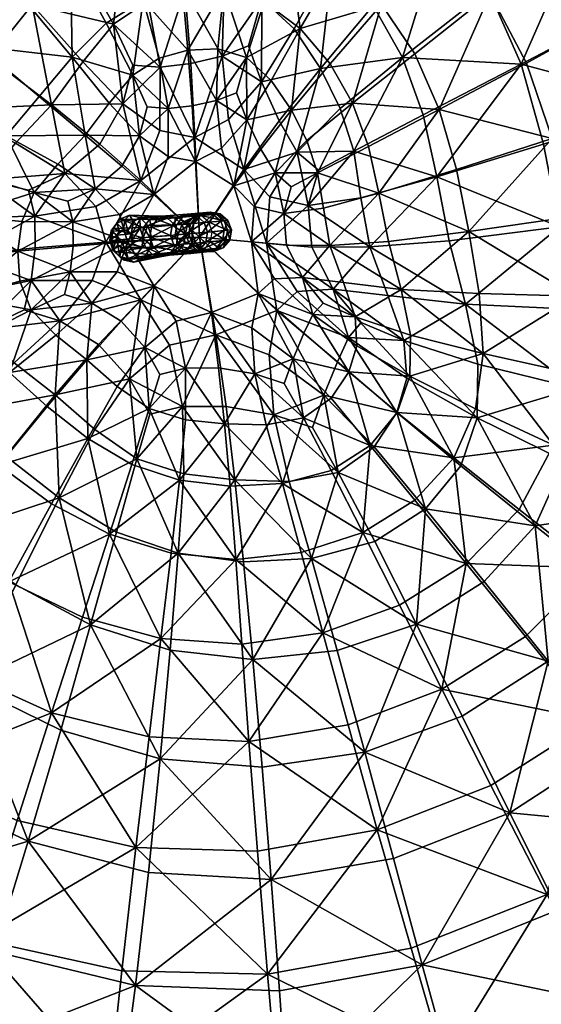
# Model space of a CAD drawing. Header units: millimetres. Extents: x -100 to 100, y -108 to 108.
# Tile 13 of 21: x -1 to 16, y -31 to 3. Entities that reach past the tile are written whole.
import ezdxf

# ---------------------------------------------------------------- set-up
doc = ezdxf.new("R2010")
doc.units = ezdxf.units.MM
doc.layers.get('0').update_dxf_attribs({"color": 53, "true_color": 0xc6e157})

msp = doc.modelspace()

# ---------------------------------------------------------------- meshes
at = {"color": 54, "true_color": 0x94b11b}
mesh = msp.add_polyface(dxfattribs=at)
corners = [(3.988, 6.41, 0.042), (3.705, 9.366, 0.271), (6.239, 9.303, 0.267), (-2.799, 10.664, 1.525), (-1.084, 7.586, 0.263), (-3.228, 5.944, 0.267), (-5.547, 8.721, 1.525), (-5.139, 3.951, 0.271), (-7.946, 6.309, 1.525), (1.246, 8.76, 0.267), (4.219, 3.878, 0.469), (2.881, 3.475, 0.431), (2.146, 5.901, 0.027), (1.624, 2.68, 0.394), (0.405, 4.914, 0.012), (-2.69, 1.894, 0.042), (-1.207, 3.53, 0.027), (0.462, 1.522, 0.431), (-6.769, 1.724, 0.267), (3.622, 9.861, 59.327), (4.012, 6.576, 58.603), (5.876, 6.602, 58.666), (-5.145, 3.533, 59.327), (-2.35, 1.507, 58.603), (-0.895, 3.31, 58.666), (-3.216, 5.766, 59.353), (0.617, 4.888, 58.73), (-1.111, 7.684, 59.378), (-3.127, 10.864, 59.206), (-5.903, 8.581, 59.2), (-8.361, 5.864, 59.193), (2.256, 5.991, 58.666), (1.177, 9.088, 59.353), (-6.904, 1.186, 59.353), (-3.818, -0.266, 58.666), (4.296, 3.813, 57.395), (3.034, 3.43, 57.522), (1.87, 2.647, 57.65), (2.528, 1.25, 56.692), (3.453, 1.183, 56.213), (4.498, 1.308, 55.94), (-0.241, -0.092, 57.395), (0.825, 1.365, 57.522), (4.403, 1.766, 1.18), (3.43, 1.493, 1.105), (2.53, 0.919, 1.03)]
mesh.append_faces([[corners[k] for k in face] for face in [(0, 1, 2, 0), (3, 4, 5, 3), (5, 6, 3, 5), (5, 7, 8, 5), (8, 6, 5, 8), (9, 4, 3, 9), (0, 10, 11, 0), (11, 12, 0, 11), (11, 13, 14, 11), (14, 12, 11, 14), (14, 4, 9, 14), (9, 12, 14, 9), (9, 1, 0, 9), (0, 12, 9, 0), (15, 16, 17, 15), (15, 7, 5, 15), (5, 16, 15, 5), (5, 4, 14, 5), (14, 16, 5, 14), (14, 13, 17, 14), (17, 16, 14, 17), (18, 7, 15, 18), (19, 20, 21, 19), (22, 23, 24, 22), (24, 25, 22, 24), (24, 26, 27, 24), (27, 25, 24, 27), (27, 28, 29, 27), (29, 25, 27, 29), (29, 30, 22, 29), (22, 25, 29, 22), (31, 20, 19, 31), (19, 32, 31, 19), (27, 26, 31, 27), (31, 32, 27, 31), (22, 33, 34, 22), (35, 20, 31, 35), (31, 36, 35, 31), (31, 26, 37, 31), (37, 36, 31, 37), (37, 38, 39, 37), (39, 36, 37, 39), (39, 40, 35, 39), (35, 36, 39, 35), (24, 23, 41, 24), (37, 26, 24, 37), (24, 42, 37, 24), (11, 10, 43, 11), (43, 44, 11, 43), (45, 13, 11, 45), (11, 44, 45, 11)]], dxfattribs={"vtx2": -1, "vtx3": -1, "color": 54})
mesh = msp.add_polyface(dxfattribs=at)
corners = [(10.005, -0.041, 0.431), (9.243, 1.3, 0.469), (10.99, 3.316, 0.042), (8.219, 2.504, 0.431), (9.512, 4.737, 0.027), (6.993, 3.411, 0.394), (7.786, 5.788, 0.012), (11.041, 7.422, 0.267), (5.625, 3.863, 0.431), (4.219, 3.878, 0.469), (3.988, 6.41, 0.042), (5.906, 6.359, 0.027), (9.339, 4.867, 58.666), (10.704, 3.288, 58.603), (13.101, 6.03, 59.327), (11.093, 7.879, 59.353), (8.745, 9.211, 59.378), (8.909, 1.143, 57.395), (9.586, -0.22, 57.522), (11.707, 1.515, 58.666), (7.511, -0.638, 55.94), (8.126, -1.7, 56.213), (8.014, 2.489, 57.522), (7.7, 6.042, 58.73), (6.918, 3.509, 57.65), (6.46, 1.917, 56.692), (6.902, 0.687, 56.213), (5.876, 6.602, 58.666), (4.012, 6.576, 58.603), (4.296, 3.813, 57.395), (5.635, 3.895, 57.522), (4.498, 1.308, 55.94), (5.572, 1.563, 56.213), (5.783, -0.596, 55.031), (4.639, -1.202, 54.472), (7.924, -0.282, 1.18), (4.403, 1.766, 1.18), (5.425, 1.814, 1.105), (6.402, 1.513, 1.03), (6.057, 0.318, 1.594), (5.377, 0.055, 1.876), (4.548, -0.133, 2.037), (7.238, 0.737, 1.105), (6.403, -0.607, 1.876)]
mesh.append_faces([[corners[k] for k in face] for face in [(0, 1, 2, 0), (2, 1, 3, 2), (3, 4, 2, 3), (3, 5, 6, 3), (6, 4, 3, 6), (7, 4, 6, 7), (2, 4, 7, 2), (8, 9, 10, 8), (10, 11, 8, 10), (6, 5, 8, 6), (8, 11, 6, 8), (12, 13, 14, 12), (12, 15, 16, 12), (17, 18, 19, 17), (17, 20, 21, 17), (17, 13, 12, 17), (12, 22, 17, 12), (12, 23, 24, 12), (24, 22, 12, 24), (24, 25, 26, 24), (26, 22, 24, 26), (26, 20, 17, 26), (17, 22, 26, 17), (27, 28, 29, 27), (29, 30, 27, 29), (29, 31, 32, 29), (32, 30, 29, 32), (32, 25, 24, 32), (24, 30, 32, 24), (24, 23, 27, 24), (27, 30, 24, 27), (26, 25, 32, 26), (32, 33, 26, 32), (32, 31, 34, 32), (35, 1, 0, 35), (36, 9, 8, 36), (8, 37, 36, 8), (8, 5, 38, 8), (38, 37, 8, 38), (38, 39, 40, 38), (40, 37, 38, 40), (40, 41, 36, 40), (36, 37, 40, 36), (3, 1, 35, 3), (35, 42, 3, 35), (43, 42, 35, 43), (43, 39, 38, 43), (38, 42, 43, 38), (38, 5, 3, 38), (3, 42, 38, 3), (40, 39, 43, 40)]], dxfattribs={"vtx2": -1, "vtx3": -1, "color": 54})
mesh = msp.add_polyface(dxfattribs=at)
corners = [(20.696, 8.795, 4.177), (23.002, 5.305, 4.177), (19.312, 3.192, 1.525), (17.583, 6.08, 1.525), (15.92, 1.327, 0.263), (14.686, 3.684, 0.267), (13.067, 5.745, 0.271), (15.379, 8.569, 1.525), (21.24, -3.31, 1.525), (17.338, -3.913, 0.271), (16.793, -1.236, 0.267), (20.54, 0.023, 1.525), (13.964, -4.404, 0.042), (11.227, -4.74, 0.469), (10.904, -3.097, 0.431), (13.539, -2.29, 0.027), (10.544, -1.509, 0.394), (12.955, -0.252, 0.012), (10.99, 3.316, 0.042), (12.121, 1.635, 0.027), (10.005, -0.041, 0.431), (11.041, 7.422, 0.267), (18.014, 6.464, 59.2), (19.657, 3.345, 59.206), (23.768, 5.56, 57.825), (13.101, 6.03, 59.327), (10.704, 3.288, 58.603), (11.707, 1.515, 58.666), (14.629, 3.807, 59.353), (12.41, -0.434, 58.73), (15.742, 1.291, 59.378), (15.831, 9.164, 59.193), (12.872, -2.543, 58.666), (13.288, -4.72, 58.603), (17.043, -4.25, 59.327), (16.506, -1.432, 59.353), (21.462, -3.604, 59.193), (20.791, -0.059, 59.2), (11.093, 7.879, 59.353), (9.339, 4.867, 58.666), (10.588, -4.926, 57.395), (10.292, -3.262, 57.522), (10.048, -1.666, 57.65), (8.909, 1.143, 57.395), (9.586, -0.22, 57.522)]
mesh.append_faces([[corners[k] for k in face] for face in [(0, 1, 2, 0), (2, 3, 0, 2), (2, 4, 5, 2), (5, 3, 2, 5), (5, 6, 7, 5), (7, 3, 5, 7), (8, 9, 10, 8), (10, 11, 8, 10), (10, 4, 2, 10), (2, 11, 10, 2), (12, 13, 14, 12), (14, 15, 12, 14), (14, 16, 17, 14), (17, 15, 14, 17), (17, 4, 10, 17), (10, 15, 17, 10), (10, 9, 12, 10), (12, 15, 10, 12), (18, 19, 20, 18), (18, 6, 5, 18), (5, 19, 18, 5), (5, 4, 17, 5), (17, 19, 5, 17), (17, 16, 20, 17), (20, 19, 17, 20), (21, 6, 18, 21), (22, 23, 24, 22), (25, 26, 27, 25), (27, 28, 25, 27), (27, 29, 30, 27), (30, 28, 27, 30), (30, 23, 22, 30), (22, 28, 30, 22), (22, 31, 25, 22), (25, 28, 22, 25), (32, 33, 34, 32), (34, 35, 32, 34), (34, 36, 37, 34), (37, 35, 34, 37), (37, 23, 30, 37), (30, 35, 37, 30), (30, 29, 32, 30), (32, 35, 30, 32), (25, 38, 39, 25), (40, 33, 32, 40), (32, 41, 40, 32), (32, 29, 42, 32), (42, 41, 32, 42), (27, 26, 43, 27), (42, 29, 27, 42), (27, 44, 42, 27)]], dxfattribs={"vtx2": -1, "vtx3": -1, "color": 54})
mesh = msp.add_polyface(dxfattribs=at)
corners = [(0.462, 1.522, 0.431), (-0.655, 0.185, 0.469), (-2.69, 1.894, 0.042), (-1.777, -1.146, 0.431), (-4.043, 0.15, 0.027), (-2.72, -2.49, 0.394), (-5.129, -1.676, 0.012), (-6.769, 1.724, 0.267), (-3.301, -3.865, 0.431), (-3.818, -0.266, 58.666), (-2.35, 1.507, 58.603), (-5.145, 3.533, 59.327), (-0.241, -0.092, 57.395), (0.825, 1.365, 57.522), (-0.895, 3.31, 58.666), (1.403, -1.43, 55.94), (2.191, -0.063, 56.213), (1.87, 2.647, 57.65), (-1.466, -1.402, 57.522), (-5.052, -2.035, 58.73), (-2.525, -2.652, 57.65), (-1.021, -2.998, 56.692), (0.21, -2.429, 56.213), (-3.269, -5.227, 57.395), (-3.091, -3.931, 57.522), (-5.806, -3.825, 58.666), (-0.805, -3.886, 56.213), (1.27, -3.555, 55.031), (2.801, -2.672, 54.472), (-0.799, -4.959, 55.94), (1.615, -4.771, 54.472), (0.908, -1.126, 1.18), (1.724, -0.034, 1.105), (1.624, 2.68, 0.394), (2.53, 0.919, 1.03), (2.756, -1.154, 1.876), (-1.254, -4.062, 1.105), (-1.389, -5.069, 1.18), (-0.828, -3.076, 1.03), (0.313, -3.377, 1.594), (0.484, -4.074, 1.876), (0.499, -4.904, 2.037), (-0.025, -2.119, 1.105), (2.155, -2.185, 2.037), (1.246, -2.95, 1.876), (2.071, -3.823, 2.572), (2.351, -4.757, 2.901)]
mesh.append_faces([[corners[k] for k in face] for face in [(0, 1, 2, 0), (2, 1, 3, 2), (3, 4, 2, 3), (3, 5, 6, 3), (6, 4, 3, 6), (2, 4, 7, 2), (6, 5, 8, 6), (9, 10, 11, 9), (12, 13, 14, 12), (12, 15, 16, 12), (16, 13, 12, 16), (17, 13, 16, 17), (12, 10, 9, 12), (9, 18, 12, 9), (9, 19, 20, 9), (20, 18, 9, 20), (20, 21, 22, 20), (22, 18, 20, 22), (22, 15, 12, 22), (12, 18, 22, 12), (23, 24, 25, 23), (26, 24, 23, 26), (26, 21, 20, 26), (20, 24, 26, 20), (20, 19, 25, 20), (22, 27, 28, 22), (22, 21, 26, 22), (26, 27, 22, 26), (26, 29, 30, 26), (30, 27, 26, 30), (31, 1, 0, 31), (0, 32, 31, 0), (0, 33, 34, 0), (31, 32, 35, 31), (8, 36, 37, 8), (8, 5, 38, 8), (38, 36, 8, 38), (38, 39, 40, 38), (40, 36, 38, 40), (40, 41, 37, 40), (3, 1, 31, 3), (31, 42, 3, 31), (31, 43, 44, 31), (44, 42, 31, 44), (44, 39, 38, 44), (38, 42, 44, 38), (38, 5, 3, 38), (3, 42, 38, 3), (40, 45, 46, 40), (40, 39, 44, 40), (44, 45, 40, 44)]], dxfattribs={"vtx2": -1, "vtx3": -1, "color": 54})
mesh = msp.add_polyface(dxfattribs=at)
corners = [(2.191, -0.063, 56.213), (2.528, 1.25, 56.692), (1.87, 2.647, 57.65), (2.801, -2.672, 54.472), (4.793, -4.601, 52.908), (4.639, -1.202, 54.472), (3.452, -0.972, 55.031), (4.498, 1.308, 55.94), (3.453, 1.183, 56.213), (1.403, -1.43, 55.94), (1.27, -3.555, 55.031), (1.615, -4.771, 54.472), (0.21, -2.429, 56.213), (2.53, 0.919, 1.03), (1.724, -0.034, 1.105), (0.462, 1.522, 0.431), (3.021, -0.16, 1.594), (2.756, -1.154, 1.876), (2.155, -2.185, 2.037), (0.908, -1.126, 1.18), (4.403, 1.766, 1.18), (4.548, -0.133, 2.037), (3.734, -0.223, 1.876), (3.43, 1.493, 1.105), (4.662, -2.027, 2.901), (4.797, -4.598, 3.822), (3.241, -3.14, 2.901), (3.733, -1.853, 2.572), (2.351, -4.757, 2.901), (1.246, -2.95, 1.876), (2.071, -3.823, 2.572), (2.415, -3.853, 64.718), (2.257, -4.005, 64.983), (2.549, -4.068, 65.142), (2.766, -3.93, 64.909), (2.082, -3.99, 64.526), (3.707, -3.946, 63.259), (3.042, -4.2, 65.049), (3.394, -3.881, 63.114), (3.096, -3.999, 62.969), (4.704, -3.873, 61.059), (3.964, -3.938, 62.755), (4.207, -4.163, 62.852), (4.38, -3.811, 60.957), (3.654, -3.875, 62.622), (4.072, -3.928, 60.856), (3.359, -3.991, 62.488), (4.601, -3.882, 59.014), (4.383, -4.148, 58.97), (4.709, -3.873, 55.132), (4.221, -3.915, 53.213), (4.01, -4.18, 53.285), (3.953, -4.177, 63.365)]
mesh.append_faces([[corners[k] for k in face] for face in [(0, 1, 2, 0), (3, 4, 5, 3), (5, 6, 3, 5), (5, 7, 8, 5), (8, 6, 5, 8), (8, 1, 0, 8), (0, 6, 8, 0), (0, 9, 3, 0), (3, 6, 0, 3), (3, 10, 11, 3), (3, 9, 12, 3), (13, 14, 15, 13), (13, 16, 17, 13), (17, 14, 13, 17), (17, 18, 19, 17), (20, 21, 22, 20), (22, 23, 20, 22), (22, 16, 13, 22), (13, 23, 22, 13), (24, 25, 26, 24), (26, 27, 24, 26), (26, 18, 17, 26), (17, 27, 26, 17), (17, 16, 22, 17), (22, 27, 17, 22), (22, 21, 24, 22), (24, 27, 22, 24), (26, 25, 28, 26), (29, 18, 26, 29), (26, 30, 29, 26), (31, 32, 33, 31), (33, 34, 31, 33), (32, 31, 35, 32), (36, 34, 37, 36), (38, 31, 34, 38), (34, 36, 38, 34), (39, 35, 31, 39), (31, 38, 39, 31), (40, 41, 42, 40), (43, 44, 41, 43), (41, 40, 43, 41), (45, 46, 44, 45), (44, 43, 45, 44), (47, 45, 43, 47), (45, 47, 48, 45), (49, 50, 51, 49), (41, 36, 52, 41), (36, 41, 44, 36), (44, 38, 36, 44), (38, 44, 46, 38), (46, 39, 38, 46)]], dxfattribs={"vtx2": -1, "vtx3": -1, "color": 54})
mesh = msp.add_polyface(dxfattribs=at)
corners = [(4.639, -1.202, 54.472), (4.793, -4.601, 52.908), (6.306, -2.29, 54.472), (5.783, -0.596, 55.031), (5.572, 1.563, 56.213), (5.966, -2.847, 2.901), (4.797, -4.598, 3.822), (4.662, -2.027, 2.901), (5.548, -1.57, 2.572), (4.548, -0.133, 2.037), (5.377, 0.055, 1.876), (5.071, -4.424, 61.161), (4.317, -4.49, 62.887), (4.265, -4.831, 62.852), (5.015, -4.765, 61.133), (4.957, -4.097, 61.133), (4.207, -4.163, 62.852), (4.704, -3.873, 61.059), (5.635, -4.375, 59.194), (5.577, -4.716, 59.178), (5.518, -4.048, 59.178), (5.257, -3.825, 59.134), (4.921, -3.764, 59.075), (4.38, -3.811, 60.957), (4.601, -3.882, 59.014), (5.824, -4.695, 57.112), (5.884, -4.353, 57.114), (5.765, -4.027, 57.112), (5.499, -3.804, 57.106), (5.158, -3.743, 57.097), (4.832, -3.862, 57.088), (4.609, -4.128, 57.081), (4.383, -4.148, 58.97), (4.548, -4.47, 57.078), (4.429, -4.48, 55.177), (4.547, -4.806, 55.165), (5.37, -3.815, 55.041), (5.633, -4.038, 55.007), (5.032, -3.754, 55.086), (4.709, -3.873, 55.132), (4.488, -4.138, 55.165), (5.223, -4.411, 52.918), (5.751, -4.364, 54.994), (5.692, -4.706, 55.007), (5.167, -4.752, 52.945), (5.109, -4.084, 52.945), (4.855, -3.86, 53.017), (4.53, -3.798, 53.115), (4.221, -3.915, 53.213)]
mesh.append_faces([[corners[k] for k in face] for face in [(0, 1, 2, 0), (0, 3, 4, 0), (5, 6, 7, 5), (7, 8, 5, 7), (7, 9, 10, 7), (10, 8, 7, 10), (11, 12, 13, 11), (13, 14, 11, 13), (15, 16, 12, 15), (12, 11, 15, 12), (16, 15, 17, 16), (18, 11, 14, 18), (14, 19, 18, 14), (20, 15, 11, 20), (11, 18, 20, 11), (21, 17, 15, 21), (15, 20, 21, 15), (22, 23, 17, 22), (17, 21, 22, 17), (23, 22, 24, 23), (19, 25, 26, 19), (27, 20, 18, 27), (28, 21, 20, 28), (20, 27, 28, 20), (29, 22, 21, 29), (21, 28, 29, 21), (30, 24, 22, 30), (22, 29, 30, 22), (31, 32, 24, 31), (24, 30, 31, 24), (33, 34, 35, 33), (36, 28, 27, 36), (27, 37, 36, 27), (38, 29, 28, 38), (28, 36, 38, 28), (39, 30, 29, 39), (29, 38, 39, 29), (40, 31, 30, 40), (30, 39, 40, 30), (34, 33, 31, 34), (31, 40, 34, 31), (41, 42, 43, 41), (43, 44, 41, 43), (45, 37, 42, 45), (42, 41, 45, 42), (46, 36, 37, 46), (37, 45, 46, 37), (47, 38, 36, 47), (36, 46, 47, 36), (48, 39, 38, 48), (38, 47, 48, 38)]], dxfattribs={"vtx2": -1, "vtx3": -1, "color": 54})
mesh = msp.add_polyface(dxfattribs=at)
corners = [(10.048, -1.666, 57.65), (8.843, -2.313, 56.692), (8.49, -3.515, 56.213), (10.292, -3.262, 57.522), (8.625, -4.933, 55.94), (10.588, -4.926, 57.395), (8.126, -1.7, 56.213), (9.586, -0.22, 57.522), (8.909, 1.143, 57.395), (6.306, -2.29, 54.472), (4.793, -4.601, 52.908), (7.078, -4.806, 54.472), (7.185, -3.227, 55.031), (7.511, -0.638, 55.94), (5.783, -0.596, 55.031), (4.639, -1.202, 54.472), (6.902, 0.687, 56.213), (10.005, -0.041, 0.431), (8.453, -1.314, 1.105), (7.924, -0.282, 1.18), (10.544, -1.509, 0.394), (8.817, -2.408, 1.03), (7.92, -2.883, 1.594), (7.369, -2.411, 1.876), (6.882, -1.606, 2.037), (10.904, -3.097, 0.431), (11.227, -4.74, 0.469), (9.237, -4.878, 1.18), (9.012, -3.615, 1.105), (7.763, -4.867, 2.037), (7.664, -3.788, 1.876), (6.572, -4.76, 2.901), (4.797, -4.598, 3.822), (5.966, -2.847, 2.901), (6.66, -3.559, 2.572), (6.403, -0.607, 1.876), (5.548, -1.57, 2.572), (5.377, 0.055, 1.876), (5.884, -4.353, 57.114), (5.635, -4.375, 59.194), (5.577, -4.716, 59.178), (5.765, -4.027, 57.112), (5.751, -4.364, 54.994), (5.824, -4.695, 57.112), (5.692, -4.706, 55.007), (5.633, -4.038, 55.007)]
mesh.append_faces([[corners[k] for k in face] for face in [(0, 1, 2, 0), (2, 3, 0, 2), (2, 4, 5, 2), (5, 3, 2, 5), (6, 7, 8, 6), (6, 1, 0, 6), (0, 7, 6, 0), (9, 10, 11, 9), (11, 12, 9, 11), (11, 4, 2, 11), (2, 12, 11, 2), (2, 1, 6, 2), (6, 12, 2, 6), (6, 13, 9, 6), (9, 12, 6, 9), (9, 14, 15, 9), (9, 13, 16, 9), (16, 14, 9, 16), (17, 18, 19, 17), (17, 20, 21, 17), (21, 18, 17, 21), (21, 22, 23, 21), (23, 18, 21, 23), (23, 24, 19, 23), (19, 18, 23, 19), (25, 26, 27, 25), (27, 28, 25, 27), (27, 29, 30, 27), (30, 28, 27, 30), (30, 22, 21, 30), (21, 28, 30, 21), (21, 20, 25, 21), (25, 28, 21, 25), (31, 32, 33, 31), (33, 34, 31, 33), (33, 24, 23, 33), (23, 34, 33, 23), (23, 22, 30, 23), (30, 34, 23, 30), (30, 29, 31, 30), (31, 34, 30, 31), (19, 24, 35, 19), (35, 36, 37, 35), (35, 24, 33, 35), (33, 36, 35, 33), (38, 39, 40, 38), (39, 38, 41, 39), (42, 38, 43, 42), (43, 44, 42, 43), (45, 41, 38, 45), (38, 42, 45, 38)]], dxfattribs={"vtx2": -1, "vtx3": -1, "color": 54})
mesh = msp.add_polyface(dxfattribs=at)
corners = [(1.615, -4.771, 54.472), (4.793, -4.601, 52.908), (2.801, -2.672, 54.472), (2.351, -4.757, 2.901), (2.071, -3.823, 2.572), (3.241, -3.14, 2.901), (2.476, -4.485, 65.23), (2.362, -4.373, 65.172), (2.216, -4.341, 65.093), (2.078, -4.398, 65.014), (1.985, -4.528, 64.956), (2.777, -4.292, 65.258), (2.529, -4.646, 65.252), (2.882, -4.615, 65.3), (2.549, -4.068, 65.142), (2.257, -4.005, 64.983), (1.982, -4.118, 64.825), (1.795, -4.378, 64.708), (1.748, -4.715, 64.666), (3.042, -4.2, 65.049), (3.169, -4.59, 65.101), (2.766, -3.93, 64.909), (2.082, -3.99, 64.526), (1.857, -4.303, 64.386), (1.8, -4.71, 64.335), (3.953, -4.177, 63.365), (4.065, -4.512, 63.403), (3.707, -3.946, 63.259), (2.895, -4.269, 62.863), (3.096, -3.999, 62.969), (2.843, -4.619, 62.824), (3.863, -4.193, 60.781), (3.16, -4.255, 62.391), (3.359, -3.991, 62.488), (4.072, -3.928, 60.856), (3.807, -4.535, 60.753), (3.108, -4.596, 62.355), (4.383, -4.148, 58.97), (4.324, -4.489, 58.954), (4.548, -4.47, 57.078), (4.667, -4.796, 57.081), (4.609, -4.128, 57.081), (4.01, -4.18, 53.285), (4.488, -4.138, 55.165), (4.709, -3.873, 55.132), (3.954, -4.522, 53.311), (4.429, -4.48, 55.177), (4.317, -4.49, 62.887), (4.207, -4.163, 62.852), (3.964, -3.938, 62.755)]
mesh.append_faces([[corners[k] for k in face] for face in [(6, 8, 10, 6)]], dxfattribs={"vtx0": -1, "vtx1": -1, "vtx2": -1, "vtx3": -1, "color": 54})
mesh.append_faces([[corners[k] for k in face] for face in [(0, 1, 2, 0), (3, 4, 5, 3), (6, 7, 8, 6), (8, 9, 10, 8), (11, 6, 12, 11), (12, 13, 11, 12), (14, 7, 6, 14), (6, 11, 14, 6), (15, 8, 7, 15), (7, 14, 15, 7), (16, 9, 8, 16), (8, 15, 16, 8), (17, 10, 9, 17), (9, 16, 17, 9), (10, 17, 18, 10), (19, 11, 13, 19), (13, 20, 19, 13), (21, 14, 11, 21), (11, 19, 21, 11), (22, 16, 15, 22), (23, 17, 16, 23), (16, 22, 23, 16), (17, 23, 24, 17), (25, 19, 20, 25), (20, 26, 25, 20), (19, 25, 27, 19), (28, 23, 22, 28), (22, 29, 28, 22), (30, 24, 23, 30), (23, 28, 30, 23), (31, 32, 33, 31), (33, 34, 31, 33), (35, 36, 32, 35), (32, 31, 35, 32), (37, 31, 34, 37), (38, 35, 31, 38), (31, 37, 38, 31), (38, 39, 40, 38), (39, 38, 37, 39), (37, 41, 39, 37), (42, 43, 44, 42), (45, 46, 43, 45), (43, 42, 45, 43), (26, 47, 48, 26), (48, 25, 26, 48), (25, 48, 49, 25), (29, 33, 32, 29), (32, 28, 29, 32), (28, 32, 36, 28), (36, 30, 28, 36)]], dxfattribs={"vtx2": -1, "vtx3": -1, "color": 54})
mesh = msp.add_polyface(dxfattribs=at)
corners = [(13.875, -15.697, 0.267), (15.674, -13.859, 0.271), (18.232, -15.862, 1.525), (13.447, -12.109, 0.042), (12.123, -13.544, 0.027), (10.601, -11.682, 0.431), (11.599, -17.118, 0.263), (10.351, -14.645, 0.012), (20.953, -9.993, 1.525), (17.454, -9.227, 0.263), (17.589, -6.608, 0.267), (21.388, -6.691, 1.525), (17.338, -3.913, 0.271), (21.24, -3.31, 1.525), (16.842, -11.673, 0.267), (19.911, -13.092, 1.525), (11.523, -10.566, 0.469), (11.957, -9.32, 0.431), (14.188, -10.432, 0.027), (11.978, -7.928, 0.394), (14.446, -8.554, 0.012), (11.66, -6.376, 0.431), (11.227, -4.74, 0.469), (13.964, -4.404, 0.042), (14.319, -6.518, 0.027), (16.223, -14.417, 59.327), (13.687, -12.374, 58.603), (12.488, -13.84, 58.666), (14.488, -16.311, 59.353), (16.658, -19.025, 59.2), (17.043, -4.25, 59.327), (13.288, -4.72, 58.603), (13.852, -6.876, 58.666), (17.472, -7.051, 59.353), (14.27, -8.914, 58.73), (17.597, -9.736, 59.378), (21.451, -10.572, 59.206), (21.715, -7.147, 59.2), (14.248, -10.74, 58.666), (17.219, -12.208, 59.353), (19.001, -16.616, 59.193), (20.572, -13.763, 59.2), (11.51, -10.559, 57.395), (11.851, -9.394, 57.522), (11.751, -8.107, 57.65), (10.588, -4.926, 57.395), (11.202, -6.58, 57.522)]
mesh.append_faces([[corners[k] for k in face] for face in [(0, 1, 2, 0), (3, 4, 5, 3), (3, 1, 0, 3), (0, 4, 3, 0), (0, 6, 7, 0), (8, 9, 10, 8), (10, 11, 8, 10), (10, 12, 13, 10), (2, 1, 14, 2), (14, 15, 2, 14), (14, 9, 8, 14), (3, 16, 17, 3), (17, 18, 3, 17), (17, 19, 20, 17), (20, 18, 17, 20), (20, 9, 14, 20), (14, 18, 20, 14), (14, 1, 3, 14), (3, 18, 14, 3), (21, 22, 23, 21), (23, 24, 21, 23), (23, 12, 10, 23), (10, 24, 23, 10), (10, 9, 20, 10), (20, 24, 10, 20), (20, 19, 21, 20), (21, 24, 20, 21), (25, 26, 27, 25), (27, 28, 25, 27), (25, 28, 29, 25), (30, 31, 32, 30), (32, 33, 30, 32), (32, 34, 35, 32), (35, 33, 32, 35), (35, 36, 37, 35), (30, 33, 37, 30), (38, 26, 25, 38), (25, 39, 38, 25), (25, 40, 41, 25), (41, 39, 25, 41), (35, 39, 41, 35), (35, 34, 38, 35), (38, 39, 35, 38), (27, 26, 42, 27), (42, 26, 38, 42), (38, 43, 42, 38), (38, 34, 44, 38), (44, 43, 38, 44), (32, 31, 45, 32), (44, 34, 32, 44), (32, 46, 44, 32)]], dxfattribs={"vtx2": -1, "vtx3": -1, "color": 54})
mesh = msp.add_polyface(dxfattribs=at)
corners = [(-3.305, -6.643, 0.431), (-5.698, -7.351, 0.027), (-6.026, -5.466, 0.042), (-2.699, -7.977, 0.394), (-4.877, -9.16, 0.012), (-1.672, -9.206, 0.431), (-0.386, -10.355, 0.469), (-2.027, -12.348, 0.042), (-3.614, -10.835, 0.027), (-3.301, -3.865, 0.431), (-3.501, -5.255, 0.469), (-3.269, -5.227, 57.395), (-6.048, -5.61, 58.603), (-5.747, -7.366, 58.666), (-3.164, -6.527, 57.522), (-2.626, -7.764, 57.65), (-1.169, -7.07, 56.692), (-0.929, -6.071, 56.213), (-0.799, -4.959, 55.94), (-0.119, -9.955, 57.395), (-1.51, -8.868, 57.522), (-3.507, -10.589, 58.666), (1.361, -8.249, 55.94), (0.043, -7.439, 56.213), (-4.901, -9.042, 58.73), (1.615, -4.771, 54.472), (1.145, -6.069, 55.031), (2.801, -6.733, 54.472), (1.24, -11.14, 57.522), (2.418, -9.421, 56.213), (-0.805, -3.886, 56.213), (0.959, -8.77, 1.18), (-0.091, -7.928, 1.105), (-0.927, -7.064, 1.03), (0.203, -6.546, 1.594), (1.13, -6.838, 1.876), (2.132, -7.455, 2.037), (-1.389, -5.069, 1.18), (-1.32, -6.09, 1.105), (0.499, -4.904, 2.037), (0.398, -5.774, 1.876), (1.99, -5.771, 2.572), (2.351, -4.757, 2.901), (0.996, -11.445, 0.431), (1.994, -9.678, 1.105), (-1.254, -4.062, 1.105), (0.484, -4.074, 1.876)]
mesh.append_faces([[corners[k] for k in face] for face in [(0, 1, 2, 0), (0, 3, 4, 0), (4, 1, 0, 4), (5, 6, 7, 5), (4, 3, 5, 4), (5, 8, 4, 5), (9, 10, 2, 9), (11, 12, 13, 11), (13, 14, 11, 13), (15, 14, 13, 15), (15, 16, 17, 15), (17, 14, 15, 17), (17, 18, 11, 17), (11, 14, 17, 11), (19, 20, 21, 19), (19, 22, 23, 19), (23, 20, 19, 23), (23, 16, 15, 23), (15, 20, 23, 15), (15, 24, 21, 15), (21, 20, 15, 21), (25, 18, 17, 25), (17, 26, 25, 17), (17, 16, 23, 17), (23, 26, 17, 23), (23, 22, 27, 23), (19, 28, 29, 19), (11, 18, 30, 11), (31, 6, 5, 31), (5, 32, 31, 5), (5, 3, 33, 5), (33, 32, 5, 33), (33, 34, 35, 33), (35, 32, 33, 35), (35, 36, 31, 35), (31, 32, 35, 31), (0, 10, 37, 0), (37, 38, 0, 37), (37, 39, 40, 37), (40, 38, 37, 40), (40, 34, 33, 40), (33, 38, 40, 33), (33, 3, 0, 33), (0, 38, 33, 0), (35, 34, 40, 35), (40, 41, 35, 40), (40, 39, 42, 40), (43, 6, 31, 43), (31, 44, 43, 31), (37, 10, 9, 37), (37, 45, 46, 37)]], dxfattribs={"vtx2": -1, "vtx3": -1, "color": 54})
mesh = msp.add_polyface(dxfattribs=at)
corners = [(2.351, -4.757, 2.901), (4.797, -4.598, 3.822), (3.257, -6.268, 2.901), (0.499, -4.904, 2.037), (0.484, -4.074, 1.876), (2.014, -4.858, 64.956), (2.128, -4.97, 65.014), (2.274, -5.002, 65.093), (2.412, -4.945, 65.172), (2.505, -4.815, 65.23), (2.529, -4.646, 65.252), (2.476, -4.485, 65.23), (1.985, -4.528, 64.956), (1.962, -4.696, 64.934), (1.853, -5.038, 64.708), (1.748, -4.715, 64.666), (2.082, -5.262, 64.825), (2.649, -5.212, 65.142), (2.835, -4.952, 65.258), (2.882, -4.615, 65.3), (1.927, -5.101, 64.386), (1.8, -4.71, 64.335), (3.112, -4.997, 65.049), (3.169, -4.59, 65.101), (1.795, -4.378, 64.708), (2.955, -4.954, 62.863), (2.843, -4.619, 62.824), (3.2, -5.185, 62.969), (4.013, -4.862, 63.365), (2.887, -5.311, 64.909), (4.065, -4.512, 63.403), (3.921, -4.861, 60.781), (3.218, -4.923, 62.391), (3.108, -4.596, 62.355), (3.807, -4.535, 60.753), (4.174, -5.085, 60.856), (3.461, -5.148, 62.488), (4.805, -5.03, 61.059), (4.065, -5.095, 62.755), (3.771, -5.211, 62.622), (4.441, -4.816, 58.97), (4.324, -4.489, 58.954), (4.703, -5.039, 59.014), (4.069, -4.848, 53.285), (4.547, -4.806, 55.165), (4.429, -4.48, 55.177), (3.954, -4.522, 53.311), (4.322, -5.072, 53.213), (3.811, -5.132, 63.259), (4.265, -4.831, 62.852), (4.317, -4.49, 62.887)]
mesh.append_faces([[corners[k] for k in face] for face in [(7, 9, 11, 7), (7, 11, 12, 7), (5, 7, 12, 5)]], dxfattribs={"vtx0": -1, "vtx1": -1, "vtx2": -1, "vtx3": -1, "color": 54})
mesh.append_faces([[corners[k] for k in face] for face in [(13, 5, 12, 13)]], dxfattribs={"vtx1": -1, "vtx3": -1, "color": 54})
mesh.append_faces([[corners[k] for k in face] for face in [(0, 1, 2, 0), (0, 3, 4, 0), (5, 6, 7, 5), (7, 8, 9, 7), (9, 10, 11, 9), (14, 5, 13, 14), (13, 15, 14, 13), (16, 6, 5, 16), (5, 14, 16, 5), (17, 8, 7, 17), (18, 9, 8, 18), (8, 17, 18, 8), (19, 10, 9, 19), (9, 18, 19, 9), (15, 13, 12, 15), (20, 14, 15, 20), (15, 21, 20, 15), (22, 18, 17, 22), (23, 19, 18, 23), (18, 22, 23, 18), (21, 15, 24, 21), (25, 20, 21, 25), (21, 26, 25, 21), (20, 25, 27, 20), (28, 22, 29, 28), (30, 23, 22, 30), (22, 28, 30, 22), (31, 32, 33, 31), (33, 34, 31, 33), (35, 36, 32, 35), (32, 31, 35, 32), (37, 38, 39, 37), (40, 31, 34, 40), (34, 41, 40, 34), (42, 35, 31, 42), (31, 40, 42, 31), (43, 44, 45, 43), (45, 46, 43, 45), (44, 43, 47, 44), (26, 33, 32, 26), (32, 25, 26, 32), (25, 32, 36, 25), (36, 27, 25, 36), (48, 38, 49, 48), (49, 28, 48, 49), (28, 49, 50, 28), (50, 30, 28, 50)]], dxfattribs={"vtx2": -1, "vtx3": -1, "color": 54})
mesh = msp.add_polyface(dxfattribs=at)
corners = [(2.801, -6.733, 54.472), (4.793, -4.601, 52.908), (1.615, -4.771, 54.472), (1.145, -6.069, 55.031), (0.043, -7.439, 56.213), (2.418, -9.421, 56.213), (1.24, -11.14, 57.522), (2.668, -12.135, 57.65), (1.361, -8.249, 55.94), (-0.119, -9.955, 57.395), (3.78, -8.273, 55.031), (5.356, -7.924, 54.472), (3.105, -10.621, 56.692), (4.222, -10.357, 56.213), (3.257, -6.268, 2.901), (1.99, -5.771, 2.572), (2.351, -4.757, 2.901), (2.132, -7.455, 2.037), (1.13, -6.838, 1.876), (0.398, -5.774, 1.876), (3.088, -10.431, 1.03), (3.45, -9.267, 1.594), (4.317, -9.052, 1.876), (4.318, -10.809, 1.105), (0.959, -8.77, 1.18), (2.935, -8.352, 1.876), (1.994, -9.678, 1.105), (0.996, -11.445, 0.431), (4.797, -4.598, 3.822), (5.205, -7.162, 2.901), (3.998, -7.45, 2.572), (2.373, -5.326, 64.983), (2.274, -5.002, 65.093), (2.128, -4.97, 65.014), (2.082, -5.262, 64.825), (2.649, -5.212, 65.142), (2.203, -5.371, 64.526), (1.853, -5.038, 64.708), (1.927, -5.101, 64.386), (2.554, -5.448, 64.718), (2.887, -5.311, 64.909), (3.112, -4.997, 65.049), (3.2, -5.185, 62.969), (3.514, -5.25, 63.114), (3.811, -5.132, 63.259), (4.013, -4.862, 63.365), (4.497, -5.147, 60.957), (3.771, -5.211, 62.622), (3.461, -5.148, 62.488), (4.174, -5.085, 60.856), (4.805, -5.03, 61.059), (4.065, -5.095, 62.755)]
mesh.append_faces([[corners[k] for k in face] for face in [(0, 1, 2, 0), (2, 3, 0, 2), (0, 3, 4, 0), (5, 6, 7, 5), (5, 8, 9, 5), (0, 10, 11, 0), (0, 8, 5, 0), (5, 10, 0, 5), (5, 12, 13, 5), (13, 10, 5, 13), (14, 15, 16, 14), (14, 17, 18, 14), (18, 15, 14, 18), (16, 15, 19, 16), (20, 21, 22, 20), (22, 23, 20, 22), (24, 17, 25, 24), (25, 26, 24, 25), (25, 21, 20, 25), (20, 26, 25, 20), (27, 26, 20, 27), (14, 28, 29, 14), (29, 30, 14, 29), (22, 30, 29, 22), (22, 21, 25, 22), (25, 30, 22, 25), (25, 17, 14, 25), (14, 30, 25, 14), (31, 32, 33, 31), (33, 34, 31, 33), (32, 31, 35, 32), (36, 34, 37, 36), (37, 38, 36, 37), (39, 31, 34, 39), (34, 36, 39, 34), (40, 35, 31, 40), (31, 39, 40, 31), (35, 40, 41, 35), (42, 36, 38, 42), (43, 39, 36, 43), (36, 42, 43, 36), (44, 40, 39, 44), (39, 43, 44, 39), (40, 44, 45, 40), (46, 47, 48, 46), (48, 49, 46, 48), (47, 46, 50, 47), (42, 48, 47, 42), (47, 43, 42, 47), (43, 47, 51, 43), (51, 44, 43, 51)]], dxfattribs={"vtx2": -1, "vtx3": -1, "color": 54})
mesh = msp.add_polyface(dxfattribs=at)
corners = [(5.356, -7.924, 54.472), (4.793, -4.601, 52.908), (2.801, -6.733, 54.472), (4.222, -10.357, 56.213), (5.699, -10.36, 55.94), (3.78, -8.273, 55.031), (7.427, -7.091, 54.472), (7.173, -8.599, 55.031), (7.325, -10.644, 56.213), (7.078, -4.806, 54.472), (4.317, -9.052, 1.876), (5.447, -9.038, 2.037), (5.652, -10.949, 1.18), (5.205, -7.162, 2.901), (6.683, -9.251, 1.876), (7.063, -10.983, 1.105), (4.797, -4.598, 3.822), (6.796, -6.512, 2.901), (6.583, -7.676, 2.572), (6.572, -4.76, 2.901), (7.351, -6.016, 2.572), (5.015, -4.765, 61.133), (4.265, -4.831, 62.852), (4.065, -5.095, 62.755), (4.805, -5.03, 61.059), (5.038, -5.1, 59.075), (4.497, -5.147, 60.957), (4.174, -5.085, 60.856), (4.703, -5.039, 59.014), (5.358, -4.982, 59.134), (5.577, -4.716, 59.178), (4.667, -4.796, 57.081), (4.441, -4.816, 58.97), (4.324, -4.489, 58.954), (4.933, -5.019, 57.088), (5.275, -5.079, 57.097), (5.601, -4.961, 57.106), (5.824, -4.695, 57.112), (4.547, -4.806, 55.165), (4.548, -4.47, 57.078), (4.81, -5.03, 55.132), (5.149, -5.09, 55.086), (5.471, -4.972, 55.041), (5.692, -4.706, 55.007), (4.322, -5.072, 53.213), (4.647, -5.134, 53.115), (4.956, -5.017, 53.017), (5.167, -4.752, 52.945)]
mesh.append_faces([[corners[k] for k in face] for face in [(0, 1, 2, 0), (3, 4, 0, 3), (0, 5, 3, 0), (6, 1, 0, 6), (0, 7, 6, 0), (0, 4, 8, 0), (8, 7, 0, 8), (9, 1, 6, 9), (10, 11, 12, 10), (13, 11, 10, 13), (12, 11, 14, 12), (14, 15, 12, 14), (13, 16, 17, 13), (17, 18, 13, 17), (14, 11, 13, 14), (13, 18, 14, 13), (17, 16, 19, 17), (19, 20, 17, 19), (21, 22, 23, 21), (23, 24, 21, 23), (25, 26, 27, 25), (27, 28, 25, 27), (29, 24, 26, 29), (26, 25, 29, 26), (30, 21, 24, 30), (24, 29, 30, 24), (31, 32, 33, 31), (34, 28, 32, 34), (32, 31, 34, 32), (35, 25, 28, 35), (28, 34, 35, 28), (36, 29, 25, 36), (25, 35, 36, 25), (37, 30, 29, 37), (29, 36, 37, 29), (38, 31, 39, 38), (40, 34, 31, 40), (31, 38, 40, 31), (41, 35, 34, 41), (34, 40, 41, 34), (42, 36, 35, 42), (35, 41, 42, 35), (43, 37, 36, 43), (36, 42, 43, 36), (44, 40, 38, 44), (45, 41, 40, 45), (40, 44, 45, 40), (46, 42, 41, 46), (41, 45, 46, 41), (47, 43, 42, 47), (42, 46, 47, 42)]], dxfattribs={"vtx2": -1, "vtx3": -1, "color": 54})
mesh = msp.add_polyface(dxfattribs=at)
corners = [(11.51, -10.559, 57.395), (9.491, -8.841, 55.94), (9.033, -9.973, 56.213), (7.173, -8.599, 55.031), (7.325, -10.644, 56.213), (7.427, -7.091, 54.472), (11.751, -8.107, 57.65), (10.298, -7.504, 56.692), (9.863, -8.013, 56.213), (11.851, -9.394, 57.522), (10.588, -4.926, 57.395), (11.202, -6.58, 57.522), (13.852, -6.876, 58.666), (8.625, -4.933, 55.94), (9.349, -6.367, 56.213), (8.122, -6.442, 55.031), (7.078, -4.806, 54.472), (8.34, -10.747, 1.03), (7.68, -9.577, 1.594), (7.987, -8.732, 1.876), (9.274, -10.073, 1.105), (8.352, -7.861, 2.037), (9.876, -9.181, 1.18), (6.683, -9.251, 1.876), (6.796, -6.512, 2.901), (6.583, -7.676, 2.572), (9.237, -4.878, 1.18), (11.227, -4.74, 0.469), (11.66, -6.376, 0.431), (9.695, -6.139, 1.105), (11.978, -7.928, 0.394), (10.097, -7.306, 1.03), (9.003, -6.839, 1.594), (8.301, -5.965, 1.876), (7.763, -4.867, 2.037), (11.957, -9.32, 0.431), (11.523, -10.566, 0.469), (10.154, -8.29, 1.105), (8.658, -7.227, 1.876), (6.572, -4.76, 2.901), (7.351, -6.016, 2.572)]
mesh.append_faces([[corners[k] for k in face] for face in [(0, 1, 2, 0), (2, 3, 4, 2), (2, 1, 5, 2), (5, 3, 2, 5), (6, 7, 8, 6), (8, 9, 6, 8), (8, 1, 0, 8), (0, 9, 8, 0), (10, 11, 12, 10), (10, 13, 14, 10), (14, 11, 10, 14), (14, 7, 6, 14), (6, 11, 14, 6), (5, 15, 16, 5), (5, 1, 8, 5), (8, 15, 5, 8), (8, 7, 14, 8), (14, 15, 8, 14), (14, 13, 16, 14), (16, 15, 14, 16), (17, 18, 19, 17), (19, 20, 17, 19), (19, 21, 22, 19), (22, 20, 19, 22), (23, 18, 17, 23), (24, 21, 19, 24), (19, 25, 24, 19), (19, 18, 23, 19), (23, 25, 19, 23), (26, 27, 28, 26), (28, 29, 26, 28), (28, 30, 31, 28), (31, 29, 28, 31), (31, 32, 33, 31), (33, 29, 31, 33), (33, 34, 26, 33), (26, 29, 33, 26), (35, 36, 22, 35), (22, 37, 35, 22), (22, 21, 38, 22), (38, 37, 22, 38), (38, 32, 31, 38), (31, 37, 38, 31), (31, 30, 35, 31), (35, 37, 31, 35), (39, 34, 33, 39), (33, 40, 39, 33), (33, 32, 38, 33), (38, 40, 33, 38), (38, 21, 24, 38), (24, 40, 38, 24)]], dxfattribs={"vtx2": -1, "vtx3": -1, "color": 54})
mesh = msp.add_polyface(dxfattribs=at)
corners = [(-5.908, -12.782, 0.267), (-3.953, -14.717, 0.271), (-6.157, -17.429, 1.525), (-8.543, -15.014, 1.525), (-2.027, -12.348, 0.042), (-3.614, -10.835, 0.027), (-1.672, -9.206, 0.431), (-7.455, -10.587, 0.263), (-4.877, -9.16, 0.012), (-0.234, -20.78, 1.525), (0.817, -17.527, 0.263), (3.486, -18.254, 0.267), (-3.35, -19.371, 1.525), (-5.212, -22.785, 4.177), (-1.687, -16.323, 0.267), (-0.386, -10.355, 0.469), (0.996, -11.445, 0.431), (-0.235, -13.671, 0.027), (2.492, -12.33, 0.394), (1.731, -14.702, 0.012), (3.837, -15.342, 0.027), (6.031, -15.558, 0.042), (4.119, -12.86, 0.431), (-3.803, -14.726, 59.327), (-1.79, -12.049, 58.603), (-3.507, -10.589, 58.666), (-5.942, -12.832, 59.353), (-7.689, -10.758, 59.378), (-8.684, -15.399, 59.2), (4.07, -15.351, 58.666), (1.968, -14.633, 58.73), (1.091, -17.786, 59.378), (3.795, -18.651, 59.353), (0.024, -13.464, 58.666), (-1.45, -16.427, 59.353), (-6.061, -17.771, 59.193), (-3.116, -19.801, 59.2), (-0.119, -9.955, 57.395), (1.24, -11.14, 57.522), (2.668, -12.135, 57.65), (3.105, -10.621, 56.692), (2.418, -9.421, 56.213), (4.222, -10.357, 56.213), (4.266, -12.651, 57.522), (3.088, -10.431, 1.03), (4.318, -10.809, 1.105)]
mesh.append_faces([[corners[k] for k in face] for face in [(0, 1, 2, 0), (2, 3, 0, 2), (4, 5, 6, 4), (4, 1, 0, 4), (0, 5, 4, 0), (0, 7, 8, 0), (9, 10, 11, 9), (2, 12, 13, 2), (2, 1, 14, 2), (14, 12, 2, 14), (14, 10, 9, 14), (9, 12, 14, 9), (4, 15, 16, 4), (16, 17, 4, 16), (16, 18, 19, 16), (19, 17, 16, 19), (19, 10, 14, 19), (14, 17, 19, 14), (14, 1, 4, 14), (4, 17, 14, 4), (11, 20, 21, 11), (11, 10, 19, 11), (19, 20, 11, 19), (19, 18, 22, 19), (22, 20, 19, 22), (23, 24, 25, 23), (25, 26, 23, 25), (27, 26, 25, 27), (23, 26, 28, 23), (29, 30, 31, 29), (31, 32, 29, 31), (33, 24, 23, 33), (23, 34, 33, 23), (23, 35, 36, 23), (36, 34, 23, 36), (31, 34, 36, 31), (31, 30, 33, 31), (33, 34, 31, 33), (25, 24, 37, 25), (37, 24, 33, 37), (33, 38, 37, 33), (33, 30, 39, 33), (39, 38, 33, 39), (39, 40, 41, 39), (42, 40, 39, 42), (39, 43, 42, 39), (39, 30, 29, 39), (29, 43, 39, 29), (22, 18, 44, 22), (44, 45, 22, 44), (44, 18, 16, 44)]], dxfattribs={"vtx2": -1, "vtx3": -1, "color": 54})
mesh = msp.add_polyface(dxfattribs=at)
corners = [(4.119, -12.86, 0.431), (5.84, -13.065, 0.469), (6.031, -15.558, 0.042), (3.837, -15.342, 0.027), (6.24, -18.447, 0.271), (3.486, -18.254, 0.267), (7.622, -12.973, 0.431), (8.261, -15.321, 0.027), (9.273, -12.531, 0.394), (10.351, -14.645, 0.012), (11.599, -17.118, 0.263), (8.999, -18.052, 0.267), (10.601, -11.682, 0.431), (11.523, -10.566, 0.469), (13.447, -12.109, 0.042), (12.123, -13.544, 0.027), (13.875, -15.697, 0.267), (6.61, -18.962, 59.327), (6.297, -15.643, 58.603), (4.07, -15.351, 58.666), (3.795, -18.651, 59.353), (12.488, -13.84, 58.666), (10.761, -14.953, 58.73), (12.184, -17.767, 59.378), (8.612, -15.532, 58.666), (9.482, -18.659, 59.353), (6.003, -12.854, 57.395), (4.266, -12.651, 57.522), (5.699, -10.36, 55.94), (4.222, -10.357, 56.213), (7.849, -12.908, 57.522), (9.521, -12.602, 57.65), (8.639, -11.072, 56.692), (7.325, -10.644, 56.213), (11.51, -10.559, 57.395), (10.737, -11.724, 57.522), (9.033, -9.973, 56.213), (5.652, -10.949, 1.18), (4.318, -10.809, 1.105), (4.317, -9.052, 1.876), (9.876, -9.181, 1.18), (9.274, -10.073, 1.105), (8.34, -10.747, 1.03), (7.063, -10.983, 1.105), (6.683, -9.251, 1.876)]
mesh.append_faces([[corners[k] for k in face] for face in [(0, 1, 2, 0), (2, 3, 0, 2), (2, 4, 5, 2), (2, 1, 6, 2), (6, 7, 2, 6), (6, 8, 9, 6), (9, 7, 6, 9), (9, 10, 11, 9), (11, 7, 9, 11), (2, 7, 11, 2), (12, 13, 14, 12), (9, 15, 16, 9), (9, 8, 12, 9), (12, 15, 9, 12), (17, 18, 19, 17), (19, 20, 17, 19), (21, 22, 23, 21), (24, 18, 17, 24), (23, 22, 24, 23), (24, 25, 23, 24), (19, 18, 26, 19), (26, 27, 19, 26), (26, 28, 29, 26), (29, 27, 26, 29), (26, 18, 24, 26), (24, 30, 26, 24), (24, 22, 31, 24), (31, 30, 24, 31), (31, 32, 33, 31), (33, 30, 31, 33), (33, 28, 26, 33), (26, 30, 33, 26), (34, 35, 21, 34), (36, 35, 34, 36), (36, 32, 31, 36), (31, 35, 36, 31), (31, 22, 21, 31), (21, 35, 31, 21), (33, 32, 36, 33), (37, 1, 0, 37), (0, 38, 37, 0), (37, 38, 39, 37), (40, 13, 12, 40), (12, 41, 40, 12), (12, 8, 42, 12), (42, 41, 12, 42), (6, 1, 37, 6), (37, 43, 6, 37), (42, 43, 44, 42), (42, 8, 6, 42), (6, 43, 42, 6)]], dxfattribs={"vtx2": -1, "vtx3": -1, "color": 54})
mesh = msp.add_polyface(dxfattribs=at)
corners = [(10.848, -24.758, 4.177), (14.713, -23.25, 4.177), (16.633, -26.963, 8.596), (11.998, -28.782, 8.596), (18.5, -30.548, 14.395), (13.125, -32.656, 14.395), (18.201, -21.029, 4.177), (21.147, -18.168, 4.177), (24.446, -20.823, 8.596), (20.841, -24.285, 8.596), (23.398, -27.439, 14.395), (20.012, -33.438, 21.188), (14.046, -35.773, 21.188), (7.773, -36.909, 21.188), (20.868, -35.064, 28.585), (14.581, -37.529, 28.585), (21.208, -24.732, 54.846), (16.999, -27.48, 54.846), (18.6, -30.642, 49.882), (23.435, -27.5, 49.882), (19.931, -33.242, 43.483), (25.288, -29.791, 43.483), (14.083, -35.586, 43.483), (13.314, -32.78, 49.882), (7.766, -33.816, 49.882), (12.375, -29.348, 54.846), (14.549, -37.318, 36.201), (8.024, -38.513, 36.201), (20.764, -34.857, 36.201), (18.232, -15.862, 1.525), (15.89, -18.18, 1.525), (13.044, -19.977, 1.525), (11.599, -17.118, 0.263), (13.875, -15.697, 0.267), (15.359, -24.18, 57.825), (11.4, -25.737, 57.825), (13.735, -20.893, 59.206), (10.423, -22.117, 59.2), (21.905, -18.901, 57.825), (18.924, -21.87, 57.825), (19.001, -16.616, 59.193), (16.658, -19.025, 59.2), (12.184, -17.767, 59.378), (14.488, -16.311, 59.353), (12.488, -13.84, 58.666), (16.223, -14.417, 59.327)]
mesh.append_faces([[corners[k] for k in face] for face in [(0, 1, 2, 0), (2, 3, 0, 2), (2, 4, 5, 2), (5, 3, 2, 5), (6, 7, 8, 6), (8, 9, 6, 8), (10, 4, 2, 10), (2, 9, 10, 2), (2, 1, 6, 2), (6, 9, 2, 6), (11, 4, 10, 11), (5, 12, 13, 5), (5, 4, 11, 5), (11, 12, 5, 11), (11, 14, 15, 11), (15, 12, 11, 15), (16, 17, 18, 16), (18, 19, 16, 18), (18, 20, 21, 18), (22, 23, 24, 22), (22, 20, 18, 22), (18, 23, 22, 18), (18, 17, 25, 18), (25, 23, 18, 25), (15, 26, 27, 15), (15, 14, 28, 15), (28, 26, 15, 28), (28, 20, 22, 28), (22, 26, 28, 22), (29, 7, 6, 29), (6, 30, 29, 6), (6, 1, 31, 6), (31, 30, 6, 31), (31, 32, 33, 31), (33, 30, 31, 33), (29, 30, 33, 29), (31, 1, 0, 31), (25, 17, 34, 25), (34, 35, 25, 34), (34, 36, 37, 34), (38, 39, 16, 38), (38, 40, 41, 38), (41, 39, 38, 41), (41, 36, 34, 41), (34, 39, 41, 34), (34, 17, 16, 34), (16, 39, 34, 16), (42, 43, 44, 42), (42, 36, 41, 42), (41, 43, 42, 41), (41, 40, 45, 41)]], dxfattribs={"vtx2": -1, "vtx3": -1, "color": 54})
mesh = msp.add_polyface(dxfattribs=at)
corners = [(2.631, -25.359, 4.177), (6.766, -25.485, 4.177), (7.113, -29.669, 8.596), (2.155, -29.55, 8.596), (7.467, -33.684, 14.395), (1.721, -33.555, 14.395), (7.773, -36.909, 21.188), (7.977, -38.725, 28.585), (1.272, -38.567, 28.585), (1.403, -36.764, 21.188), (10.848, -24.758, 4.177), (11.998, -28.782, 8.596), (13.125, -32.656, 14.395), (14.581, -37.529, 28.585), (14.046, -35.773, 21.188), (8.024, -38.513, 36.201), (1.401, -38.352, 36.201), (7.943, -36.725, 43.483), (1.716, -36.565, 43.483), (7.766, -33.816, 49.882), (7.52, -30.238, 54.846), (2.616, -30.05, 54.846), (2.145, -33.65, 49.882), (12.375, -29.348, 54.846), (13.314, -32.78, 49.882), (14.083, -35.586, 43.483), (14.549, -37.318, 36.201), (6.48, -21.75, 1.525), (3.486, -18.254, 0.267), (6.24, -18.447, 0.271), (3.08, -21.593, 1.525), (9.854, -21.19, 1.525), (8.999, -18.052, 0.267), (11.599, -17.118, 0.263), (13.044, -19.977, 1.525), (6.031, -15.558, 0.042), (7.236, -26.446, 57.825), (3.056, -26.21, 57.825), (6.927, -22.625, 59.193), (3.453, -22.341, 59.2), (6.61, -18.962, 59.327), (3.795, -18.651, 59.353), (11.4, -25.737, 57.825), (10.423, -22.117, 59.2), (15.359, -24.18, 57.825), (9.482, -18.659, 59.353), (8.612, -15.532, 58.666), (13.735, -20.893, 59.206), (12.184, -17.767, 59.378)]
mesh.append_faces([[corners[k] for k in face] for face in [(0, 1, 2, 0), (2, 3, 0, 2), (2, 4, 5, 2), (6, 7, 8, 6), (5, 4, 6, 5), (6, 9, 5, 6), (2, 1, 10, 2), (10, 11, 2, 10), (12, 4, 2, 12), (2, 11, 12, 2), (13, 7, 6, 13), (6, 14, 13, 6), (6, 4, 12, 6), (8, 7, 15, 8), (15, 16, 8, 15), (15, 17, 18, 15), (19, 20, 21, 19), (18, 17, 19, 18), (19, 22, 18, 19), (23, 20, 19, 23), (19, 24, 23, 19), (19, 17, 25, 19), (15, 7, 13, 15), (25, 17, 15, 25), (15, 26, 25, 15), (27, 1, 0, 27), (28, 29, 27, 28), (27, 30, 28, 27), (10, 1, 27, 10), (27, 31, 10, 27), (27, 29, 32, 27), (32, 31, 27, 32), (32, 33, 34, 32), (34, 31, 32, 34), (10, 31, 34, 10), (32, 29, 35, 32), (21, 20, 36, 21), (36, 37, 21, 36), (36, 38, 39, 36), (39, 38, 40, 39), (40, 41, 39, 40), (36, 20, 23, 36), (23, 42, 36, 23), (43, 42, 44, 43), (43, 38, 36, 43), (36, 42, 43, 36), (40, 45, 46, 40), (40, 38, 43, 40), (43, 45, 40, 43), (43, 47, 48, 43), (48, 45, 43, 48)]], dxfattribs={"vtx2": -1, "vtx3": -1, "color": 54})
mesh = msp.add_polyface(dxfattribs=at)
corners = [(-5.212, -22.785, 4.177), (-1.41, -24.44, 4.177), (-2.697, -28.484, 8.596), (-7.262, -26.532, 8.596), (-3.903, -32.334, 14.395), (-9.193, -30.085, 14.395), (1.721, -33.555, 14.395), (2.155, -29.55, 8.596), (7.113, -29.669, 8.596), (2.631, -25.359, 4.177), (1.272, -38.567, 28.585), (1.403, -36.764, 21.188), (7.773, -36.909, 21.188), (-5.291, -37.133, 28.585), (-4.832, -35.41, 21.188), (-11.473, -34.506, 28.585), (1.716, -36.565, 43.483), (1.401, -38.352, 36.201), (8.024, -38.513, 36.201), (-4.39, -35.203, 43.483), (-5.088, -36.925, 36.201), (2.616, -30.05, 54.846), (2.145, -33.65, 49.882), (7.766, -33.816, 49.882), (-2.191, -28.894, 54.846), (-3.368, -32.386, 49.882), (-8.592, -30.128, 49.882), (-10.163, -32.734, 43.483), (-6.755, -26.878, 54.846), (3.08, -21.593, 1.525), (6.48, -21.75, 1.525), (-0.234, -20.78, 1.525), (3.486, -18.254, 0.267), (-8.628, -20.451, 4.177), (-6.157, -17.429, 1.525), (-3.35, -19.371, 1.525), (-4.907, -23.36, 57.825), (-8.469, -20.971, 57.825), (-1.028, -25.144, 57.825), (0.079, -21.366, 59.206), (-3.116, -19.801, 59.2), (-6.061, -17.771, 59.193), (3.453, -22.341, 59.2), (3.056, -26.21, 57.825), (7.236, -26.446, 57.825), (1.091, -17.786, 59.378), (3.795, -18.651, 59.353)]
mesh.append_faces([[corners[k] for k in face] for face in [(0, 1, 2, 0), (2, 3, 0, 2), (2, 4, 5, 2), (6, 7, 8, 6), (6, 4, 2, 6), (2, 7, 6, 2), (2, 1, 9, 2), (9, 7, 2, 9), (10, 11, 12, 10), (10, 13, 14, 10), (14, 11, 10, 14), (14, 4, 6, 14), (6, 11, 14, 6), (5, 4, 14, 5), (14, 13, 15, 14), (16, 17, 18, 16), (16, 19, 20, 16), (20, 17, 16, 20), (20, 13, 10, 20), (10, 17, 20, 10), (21, 22, 23, 21), (21, 24, 25, 21), (25, 22, 21, 25), (25, 19, 16, 25), (16, 22, 25, 16), (25, 26, 27, 25), (25, 24, 28, 25), (28, 26, 25, 28), (20, 19, 27, 20), (9, 29, 30, 9), (9, 1, 31, 9), (31, 29, 9, 31), (32, 29, 31, 32), (0, 33, 34, 0), (31, 1, 0, 31), (0, 35, 31, 0), (28, 36, 37, 28), (28, 24, 38, 28), (38, 36, 28, 38), (38, 39, 40, 38), (40, 36, 38, 40), (40, 41, 37, 40), (37, 36, 40, 37), (42, 43, 44, 42), (42, 39, 38, 42), (38, 43, 42, 38), (38, 24, 21, 38), (21, 43, 38, 21), (45, 39, 42, 45), (42, 46, 45, 42), (40, 39, 45, 40)]], dxfattribs={"vtx2": -1, "vtx3": -1, "color": 54})

doc.saveas('drawing.dxf')
